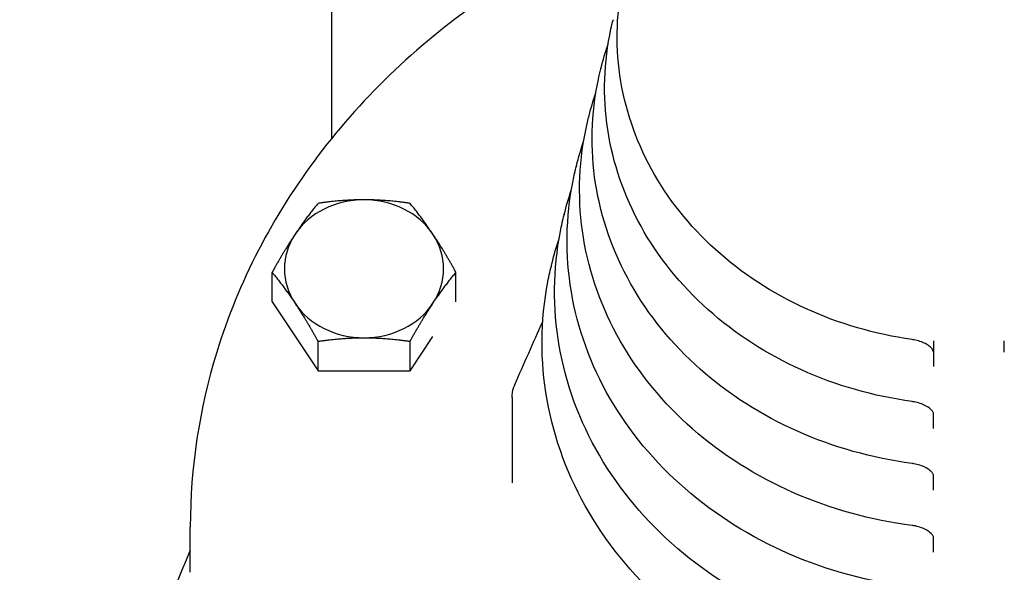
# Model space of a CAD drawing. Extents: x 0 to 796, y 0 to 496.
# Tile 147 of 222: x 346.99 to 350.47, y 276.16 to 278.12. Entities that reach past the tile are written whole.
import ezdxf

# ---------------------------------------------------------------- set-up
doc = ezdxf.new("R2010")
doc.units = 0
doc.header["$LTSCALE"] = 12
doc.header["$MEASUREMENT"] = 0
doc.layers.add('D', color=2, linetype='CONTINUOUS')
doc.layers.add('X', color=1, linetype='CONTINUOUS')
doc.styles.get("Standard").update_dxf_attribs({"font": 'SIMPLEX.SHX', "width": 0.875})
doc.dimstyles.get("Standard").update_dxf_attribs({"dimscale": 28, "dimtxt": 0.125, "dimasz": 0.125, "dimexe": 0.04375, "dimexo": 0.0625, "dimgap": 0.04375, "dimtad": 0, "dimtih": 1, "dimtoh": 1, "dimdec": 4, "dimzin": 12, "dimdsep": 46, "dimlunit": 5, "dimtxsty": 'Standard', "dimcen": 0, "dimclrd": 256, "dimclre": 256, "dimclrt": 256, "dimadec": 1, "dimazin": 3, "dimtfac": 0.875, "dimtdec": 4, "dimtofl": 0, "dimtmove": 0, "dimatfit": 2, "dimfxl": 1, "dimtolj": 1, "dimtzin": 12, "dimlwd": 13, "dimlwe": 13, "dimarcsym": 0})

msp = doc.modelspace()

# ---------------------------------------------------------------- linework, layer by layer
at = {"layer": 'X'}
for p, q in [((348.09589, 277.69736), (348.09589, 279.93013)), ((349.0893, 278.11559), (349.08898, 278.11432)), ((349.04614, 277.94386), (349.04583, 277.94261)), ((349.00292, 277.77187), (349.0026, 277.7706)), ((348.95976, 277.60015), (348.95944, 277.59889)), ((348.91653, 277.42815), (348.91622, 277.42688)), ((348.87338, 277.25643), (348.87306, 277.25517)), ((347.88468, 277.11902), (347.88468, 277.22365)), ((348.5342, 277.11933), (348.5342, 277.22365)), ((347.88468, 277.11902), (348.04706, 276.87545)), ((348.04706, 276.87545), (348.04706, 276.98008)), ((348.37182, 276.87545), (348.45265, 276.9967)), ((348.37182, 276.87545), (348.37182, 276.98008)), ((350.22091, 276.94199), (350.22091, 276.89136)), ((348.04706, 276.87545), (348.37182, 276.87545)), ((348.73221, 276.78177), (348.73221, 276.48068)), ((350.22091, 276.6726), (350.22091, 276.72289)), ((350.22091, 276.45494), (350.22091, 276.50461)), ((347.59591, 276.16461), (347.59591, 276.32564)), ((350.22091, 276.23617), (350.22091, 276.28586))]:
    msp.add_line(p, q, dxfattribs=at)
msp.add_arc((350.34591, 275.04328), 3, 156.44354, 168.04742, dxfattribs=at)
for centre, major_axis, ratio, start_param, end_param in [((348.20944, 277.23621), (-0.28125, 0), 0.8660254, -1.5707963, -0.5235988), ((348.20944, 277.23621), (-0.28125, 0), 0.8660254, -2.6179939, -1.5707963), ((348.20944, 277.23621), (-0.28125, 0), 0.8660254, -0.5235988, 0.5235988), ((348.20944, 277.23621), (0.28125, 0), 0.8660254, -0.5235988, 0.5235988), ((348.20944, 277.23621), (0.28125, 0), 0.8660254, -2.6179939, -1.5707963), ((348.20944, 277.23621), (0.28125, 0), 0.8660254, -1.5707963, -0.5235988), ((350.15222, 277.03388), (-0.00676, -0.04752), 0.0000027, 0, 0.0001354), ((350.22249, 264.66535), (0.00017, -117.6112), 0.0000134, -1.6757091, -1.67537), ((350.46933, 264.6653), (0.00017, 117.61168), 0.0000134, -1.4662226, -1.4658836)]:
    msp.add_ellipse(centre, major_axis=major_axis, ratio=ratio, start_param=start_param, end_param=end_param, dxfattribs=at)
at = {"layer": 'X', "extrusion": (1.53147e-14, 9.70216e-17, -1)}
msp.add_ellipse((350.1518, 276.81457), major_axis=(-0.00646, -0.04706), ratio=0.0000013, start_param=0, end_param=0.0000676, dxfattribs=at)
at = {"layer": 'X', "extrusion": (1.55006e-14, 6.90997e-17, -1)}
msp.add_ellipse((350.15148, 276.59646), major_axis=(-0.00632, -0.04758), ratio=0.0000013, start_param=0, end_param=0.0000682, dxfattribs=at)
at = {"layer": 'X', "extrusion": (1.58302e-14, 2.45196e-17, -1)}
msp.add_ellipse((350.15111, 276.3772), major_axis=(-0.00605, -0.04711), ratio=0.0000013, start_param=0, end_param=0.0000696, dxfattribs=at)
at = {"layer": 'X'}
for points, knots in [([(349.21292, 278.4994), (349.0089, 278.41939), (348.81617, 278.31765), (348.41016, 278.03924), (348.20923, 277.84904), (347.88675, 277.42342), (347.76514, 277.18815), (347.6274, 276.74136), (347.59591, 276.53351), (347.59591, 276.32564)], [5.1376007, 5.1376007, 5.1376007, 5.1376007, 5.3821258, 5.3821258, 5.7024982, 5.7024982, 6.0222885, 6.0222885, 6.2831853, 6.2831853, 6.2831853, 6.2831853]), ([(350.14546, 276.98636), (350.01425, 277.00503), (349.88648, 277.04219), (349.65088, 277.14984), (349.54305, 277.22026), (349.3586, 277.38722), (349.28187, 277.48363), (349.16758, 277.69238), (349.12977, 277.80457), (349.09671, 278.03315), (349.10122, 278.14946), (349.12827, 278.27022), (349.13019, 278.27828), (349.13221, 278.28633)], [4.8752618, 4.8752618, 4.8752618, 4.8752618, 5.1978745, 5.1978745, 5.5198932, 5.5198932, 5.8404272, 5.8404272, 6.1585927, 6.1585927, 6.4748093, 6.4748093, 6.497491, 6.497491, 6.497491, 6.497491]), ([(350.14533, 276.76751), (350.00935, 276.78619), (349.87681, 276.82401), (349.63216, 276.93426), (349.52005, 277.00662), (349.32794, 277.17851), (349.24784, 277.27793), (349.12807, 277.49346), (349.08816, 277.60943), (349.05239, 277.84596), (349.05629, 277.96643), (349.08396, 278.09364), (349.08639, 278.10399), (349.08898, 278.11432)], [4.8696794, 4.8696794, 4.8696794, 4.8696794, 5.1921803, 5.1921803, 5.5141266, 5.5141266, 5.8346724, 5.8346724, 6.1529618, 6.1529618, 6.4693594, 6.4693594, 6.4974914, 6.4974914, 6.4974914, 6.4974914]), ([(350.14517, 276.54888), (350.00442, 276.56757), (349.86711, 276.60607), (349.61341, 276.71895), (349.49702, 276.79325), (349.29728, 276.97012), (349.21383, 277.07255), (349.08862, 277.29489), (349.04663, 277.41465), (349.00818, 277.65912), (349.01148, 277.78375), (349.03974, 277.91738), (349.04266, 277.93002), (349.04583, 277.94261)], [4.8645294, 4.8645294, 4.8645294, 4.8645294, 5.1869765, 5.1869765, 5.5088927, 5.5088927, 5.8294568, 5.8294568, 6.1478235, 6.1478235, 6.4643183, 6.4643183, 6.4974914, 6.4974914, 6.4974914, 6.4974914]), ([(350.14505, 276.33009), (349.99954, 276.34878), (349.85747, 276.38796), (349.59473, 276.50343), (349.47406, 276.57966), (349.26667, 276.76145), (349.17986, 276.86688), (349.04919, 277.096), (349.0051, 277.21952), (348.96394, 277.47193), (348.96662, 277.60071), (348.99545, 277.74079), (348.99886, 277.75573), (349.0026, 277.7706)], [4.8596515, 4.8596515, 4.8596515, 4.8596515, 5.1819985, 5.1819985, 5.5038474, 5.5038474, 5.8244163, 5.8244163, 6.1428871, 6.1428871, 6.4595418, 6.4595418, 6.4974914, 6.4974914, 6.4974914, 6.4974914]), ([(350.14491, 276.11151), (349.99463, 276.13022), (349.8478, 276.17007), (349.57603, 276.28816), (349.45108, 276.36633), (349.23607, 276.55309), (349.14591, 276.66153), (349.0098, 276.89744), (348.96363, 277.02475), (348.91979, 277.28508), (348.92187, 277.41802), (348.95125, 277.56452), (348.95514, 277.58175), (348.95944, 277.59889)], [4.8551299, 4.8551299, 4.8551299, 4.8551299, 5.1774307, 5.1774307, 5.4992528, 5.4992528, 5.8198347, 5.8198347, 6.1383689, 6.1383689, 6.4551065, 6.4551065, 6.4974912, 6.4974912, 6.4974912, 6.4974912]), ([(350.14481, 275.89277), (349.98977, 275.91148), (349.83819, 275.952), (349.55738, 276.07268), (349.42817, 276.15278), (349.20552, 276.34445), (349.112, 276.45589), (348.97043, 276.69856), (348.92216, 276.82963), (348.8756, 277.09788), (348.87707, 277.23496), (348.90697, 277.38792), (348.91133, 277.40745), (348.91622, 277.42688)], [4.8508295, 4.8508295, 4.8508295, 4.8508295, 5.1730401, 5.1730401, 5.4947996, 5.4947996, 5.8153815, 5.8153815, 6.1340041, 6.1340041, 6.4508839, 6.4508839, 6.4974913, 6.4974913, 6.4974913, 6.4974913]), ([(350.14468, 275.67424), (349.98488, 275.69296), (349.82855, 275.73415), (349.53871, 275.85745), (349.40523, 275.93949), (349.17496, 276.13611), (349.07809, 276.25056), (348.9311, 276.50002), (348.88074, 276.63486), (348.83151, 276.91103), (348.83237, 277.05226), (348.86279, 277.21165), (348.86761, 277.23347), (348.87306, 277.25517)], [4.8468277, 4.8468277, 4.8468277, 4.8468277, 5.1689983, 5.1689983, 5.4907338, 5.4907338, 5.8113251, 5.8113251, 6.1300003, 6.1300003, 6.4469512, 6.4469512, 6.4974913, 6.4974913, 6.4974913, 6.4974913]), ([(350.22091, 276.94201), (350.22091, 276.94385), (350.22062, 276.94636), (350.21582, 276.9537), (350.21305, 276.95703), (350.20478, 276.96425), (350.19907, 276.96822), (350.18652, 276.97482), (350.17992, 276.97763), (350.16632, 276.98214), (350.15922, 276.98396), (350.14992, 276.98568), (350.14769, 276.98604), (350.14546, 276.98636)], [0, 0, 0, 0, 0.0464673, 0.0464673, 0.0733005, 0.0733005, 0.10107698, 0.10107698, 0.12406723, 0.12406723, 0.14567448, 0.14567448, 0.15246017, 0.15246017, 0.15246017, 0.15246017]), ([(348.73221, 276.78177), (348.73221, 276.79317), (348.73417, 276.80479), (348.73893, 276.81923), (348.74021, 276.82259), (348.74165, 276.8259)], [0.000001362, 0.000001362, 0.000001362, 0.000001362, 0.035768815, 0.035768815, 0.046805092, 0.046805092, 0.046805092, 0.046805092]), ([(350.22091, 276.72321), (350.22091, 276.725), (350.22063, 276.72726), (350.21654, 276.73408), (350.2138, 276.73757), (350.20543, 276.74508), (350.19962, 276.7492), (350.18691, 276.75591), (350.18028, 276.75875), (350.16666, 276.76326), (350.15954, 276.76507), (350.15007, 276.76681), (350.1477, 276.76719), (350.14533, 276.76751)], [0, 0, 0, 0, 0.043037, 0.043037, 0.07172051, 0.07172051, 0.10040443, 0.10040443, 0.12357418, 0.12357418, 0.14523963, 0.14523963, 0.15244464, 0.15244464, 0.15244464, 0.15244464]), ([(350.22091, 276.50493), (350.22091, 276.50672), (350.22064, 276.50904), (350.21626, 276.51606), (350.21348, 276.51951), (350.20504, 276.52692), (350.19922, 276.53097), (350.18647, 276.53759), (350.17981, 276.5404), (350.16611, 276.54483), (350.15896, 276.5466), (350.14961, 276.54824), (350.14739, 276.54858), (350.14517, 276.54888)], [0, 0, 0, 0, 0.04466485, 0.04466485, 0.07294817, 0.07294817, 0.10144215, 0.10144215, 0.12465286, 0.12465286, 0.14636998, 0.14636998, 0.1531254, 0.1531254, 0.1531254, 0.1531254]), ([(350.22091, 276.28618), (350.22091, 276.28799), (350.22062, 276.29028), (350.21642, 276.29718), (350.21365, 276.30068), (350.20516, 276.30818), (350.1993, 276.31227), (350.18647, 276.31891), (350.17977, 276.32171), (350.16603, 276.32612), (350.15885, 276.32787), (350.14949, 276.32948), (350.14727, 276.32981), (350.14505, 276.33009)], [0, 0, 0, 0, 0.04360146, 0.04360146, 0.07241992, 0.07241992, 0.10121638, 0.10121638, 0.12453527, 0.12453527, 0.14631284, 0.14631284, 0.15304077, 0.15304077, 0.15304077, 0.15304077])]:
    msp.add_open_spline(points, degree=3, knots=knots, dxfattribs=at)
for points in [[(349.04614, 277.94387), (349.05335, 277.97255), (349.06181, 278.00098), (349.07149, 278.02908)], [(349.00292, 277.77187), (349.01013, 277.80059), (349.01857, 277.82907), (349.02818, 277.85723)], [(348.95976, 277.60015), (348.96696, 277.62881), (348.97534, 277.65724), (348.98486, 277.68536)], [(348.91653, 277.42816), (348.92375, 277.45686), (348.9321, 277.48533), (348.94157, 277.51351)], [(348.87338, 277.25643), (348.88058, 277.28507), (348.88888, 277.3135), (348.89826, 277.34165)], [(348.74165, 276.8259), (348.77443, 276.90154), (348.80749, 276.97644), (348.84071, 277.05003)], [(350.22091, 276.94199), (350.22091, 276.942), (350.22091, 276.942), (350.22091, 276.94201)], [(350.22091, 276.72321), (350.22091, 276.72321), (350.22091, 276.72321), (350.22091, 276.72321)], [(348.73221, 276.48068), (348.73221, 276.48068), (348.73221, 276.48068), (348.73221, 276.48067)], [(350.22091, 276.50492), (350.22091, 276.50492), (350.22091, 276.50493), (350.22091, 276.50493)], [(350.22091, 276.28617), (350.22091, 276.28617), (350.22091, 276.28618), (350.22091, 276.28618)]]:
    msp.add_open_spline(points, degree=3, dxfattribs=at)
for points, weights in [([(348.04706, 277.46722), (348.00355, 277.41452), (347.96587, 277.358)], [1.7106008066, 1.84291623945, 1.84291623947]), ([(348.20944, 277.47978), (348.13408, 277.47978), (348.04706, 277.46722)], [1.84291623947, 1.84291623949, 1.7106008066]), ([(348.37182, 277.46722), (348.2848, 277.47978), (348.20944, 277.47978)], [1.7106008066, 1.84291623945, 1.84291623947]), ([(348.45301, 277.358), (348.41533, 277.41452), (348.37182, 277.46722)], [1.84291623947, 1.84291623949, 1.7106008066]), ([(347.96587, 277.358), (347.92819, 277.30148), (347.88468, 277.22365)], [1.84291623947, 1.84291623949, 1.7106008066]), ([(348.5342, 277.22365), (348.49069, 277.30148), (348.45301, 277.358)], [1.7106008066, 1.84291623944, 1.84291623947]), ([(347.88468, 277.22365), (347.92819, 277.17095), (347.96587, 277.11443)], [1.7106008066, 1.84291623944, 1.84291623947]), ([(348.45301, 277.11443), (348.49069, 277.17095), (348.5342, 277.22365)], [1.84291623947, 1.84291623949, 1.7106008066]), ([(347.96587, 277.11443), (348.00355, 277.05791), (348.04706, 276.98008)], [1.84291623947, 1.84291623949, 1.7106008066]), ([(348.37182, 276.98008), (348.41533, 277.05791), (348.45301, 277.11443)], [1.7106008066, 1.84291623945, 1.84291623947]), ([(348.04706, 276.98008), (348.13408, 276.99264), (348.20944, 276.99264)], [1.7106008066, 1.84291623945, 1.84291623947]), ([(348.20944, 276.99264), (348.2848, 276.99264), (348.37182, 276.98008)], [1.84291623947, 1.84291623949, 1.7106008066])]:
    msp.add_rational_spline(points, weights, degree=2, dxfattribs=at)

# ---------------------------------------------------------------- leaders
at = {"layer": 'D', "annotation_type": 0, "has_hookline": 1, "hookline_direction": 1, "text_width": 33.25}
msp.add_leader([(371.16342, 274.35128), (347.48566, 330.04442), (343.98566, 330.04442)], dimstyle='Standard', override={"dimgap": 0.04375, "dimtad": 0, "dimarcsym": 1}, dxfattribs=at)

doc.saveas('drawing.dxf')
